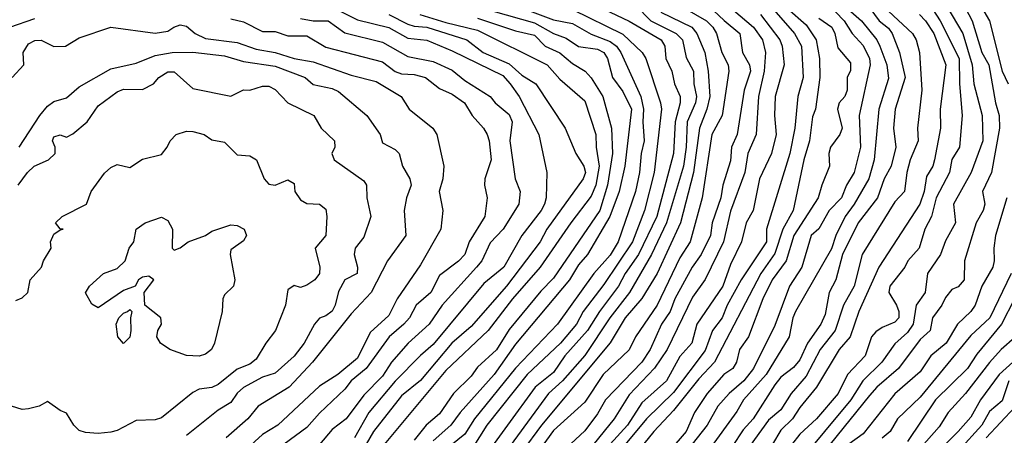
# Model space of a CAD drawing. Header units: metres. Extents: x -51132 to -49532, y -231222 to -229437.
# Tile 250 of 256: x -50975 to -50897, y -230317 to -230284. Entities that reach past the tile are written whole.
import ezdxf

# ---------------------------------------------------------------- set-up
doc = ezdxf.new("R2010")
doc.units = ezdxf.units.M
for name, color, linetype in [('CONTOUR_HALF', 8, 'Continuous'), ('CONTOUR_INDEX', 1, 'Continuous'), ('CONTOUR_INTER', 3, 'Continuous')]:
    doc.layers.add(name, color=color, linetype=linetype)

msp = doc.modelspace()

# ---------------------------------------------------------------- linework, layer by layer
at = {"layer": 'CONTOUR_HALF'}
for points, elevation in [([(-50920.767, -230281.259), (-50917.249, -230284.259), (-50916.553, -230285.259), (-50916.31, -230286.259), (-50916.398, -230287.759), (-50916.853, -230289.759), (-50917.032, -230292.759), (-50917.7, -230294.259), (-50917.943, -230295.759), (-50919.08, -230298.822), (-50919.617, -230301.259), (-50921.08, -230304.241), (-50922.08, -230305.641), (-50924.09, -230309.759), (-50925.08, -230311.249), (-50927.08, -230313.343), (-50928.267, -230315.259), (-50930.299, -230317.759)], 41.5), ([(-50940.08, -230282.372), (-50934.58, -230283.93), (-50933.08, -230284.767), (-50932.08, -230285.131), (-50931.08, -230285.8), (-50929.58, -230286.01), (-50929.095, -230286.259), (-50928.795, -230286.759), (-50928.391, -230288.259), (-50927.58, -230289.359), (-50926.894, -230290.759), (-50927.417, -230295.259), (-50927.888, -230297.259), (-50928.611, -230299.259), (-50930.394, -230302.259), (-50931.08, -230303.065), (-50931.805, -230304.259), (-50936.08, -230309.339), (-50937.751, -230311.759), (-50940.459, -230314.759), (-50941.198, -230315.759), (-50942.58, -230317.003)], 45.5), ([(-50926.58, -230282.52), (-50925.371, -230283.759), (-50923.378, -230284.759), (-50922.868, -230285.259), (-50922.58, -230286.655), (-50921.987, -230287.759), (-50921.979, -230288.759), (-50921.759, -230289.759), (-50921.853, -230290.259), (-50922.505, -230291.759), (-50922.585, -230293.759), (-50922.8, -230295.259), (-50924.129, -230299.759), (-50925.322, -230302.259), (-50927.069, -230305.259), (-50928.622, -230307.259), (-50930.58, -230310.237), (-50932.365, -230312.259), (-50933.459, -230313.259), (-50937.58, -230318.859)], 43.5), ([(-50923.588, -230282.259), (-50920.981, -230283.759), (-50920.469, -230284.259), (-50920.182, -230284.759), (-50919.766, -230286.259), (-50919.251, -230287.259), (-50919.193, -230287.759), (-50919.737, -230291.259), (-50920.553, -230292.759), (-50921.322, -230297.759), (-50922.267, -230301.259), (-50923.08, -230302.513), (-50924.863, -230306.259), (-50926.598, -230308.759), (-50927.08, -230309.802), (-50929.147, -230311.759), (-50930.58, -230313.937), (-50933.08, -230316.176), (-50934.941, -230318.759)], 42.5), ([(-50916.204, -230282.259), (-50914.02, -230284.759), (-50913.455, -230285.759), (-50913.33, -230288.259), (-50913.743, -230289.759), (-50913.99, -230292.259), (-50914.38, -230294.259), (-50916.218, -230300.259), (-50916.235, -230301.259), (-50918.229, -230304.259), (-50919.347, -230306.259), (-50919.736, -230307.259), (-50920.505, -230308.259), (-50921.08, -230309.852), (-50923.58, -230313.157), (-50925.711, -230315.259), (-50927.798, -230317.759)], 40.5), ([(-50910.58, -230282.132), (-50908.722, -230283.759), (-50907.507, -230285.259), (-50907.251, -230285.759), (-50906.709, -230287.259), (-50906.58, -230288.323), (-50907.342, -230290.759), (-50907.721, -230294.759), (-50908.146, -230296.259), (-50909.29, -230298.259), (-50910.013, -230299.259), (-50910.734, -230300.759), (-50911.08, -230301.798), (-50913.92, -230306.759), (-50914.14, -230307.259), (-50914.425, -230308.759), (-50916.248, -230311.759), (-50918.049, -230313.759), (-50918.58, -230314.678), (-50920.802, -230317.759)], 38.5), ([(-50950.58, -230282.685), (-50948.58, -230283.678), (-50946.08, -230284.29), (-50944.58, -230285.145), (-50943.08, -230285.288), (-50941.08, -230286.134), (-50937.08, -230288.082), (-50936.486, -230288.759), (-50935.787, -230289.759), (-50934.229, -230292.759), (-50933.598, -230295.759), (-50933.642, -230297.759), (-50933.781, -230298.259), (-50934.035, -230298.759), (-50935.58, -230300.739), (-50937.008, -230303.259), (-50938.58, -230304.541), (-50942.58, -230309.381), (-50943.58, -230310.232), (-50945.58, -230312.277), (-50947.672, -230314.759), (-50948.797, -230316.759)], 47.5), ([(-50943.632, -230283.259), (-50941.58, -230283.901), (-50939.08, -230284.495), (-50933.565, -230287.259), (-50932.58, -230288.374), (-50930.58, -230290.095), (-50929.711, -230292.759), (-50929.704, -230293.759), (-50929.459, -230295.259), (-50929.725, -230296.759), (-50930.08, -230297.638), (-50931.707, -230299.759), (-50934.113, -230303.259), (-50936.318, -230305.759), (-50938.236, -230308.259), (-50941.58, -230311.418), (-50946.58, -230317.435)], 46.5), ([(-50931.58, -230282.878), (-50927.58, -230284.833), (-50926.051, -230286.259), (-50925.78, -230286.759), (-50924.605, -230290.259), (-50924.54, -230290.759), (-50925.117, -230295.759), (-50925.861, -230298.759), (-50926.817, -230301.259), (-50929.08, -230304.633), (-50930.726, -230306.759), (-50931.254, -230307.759), (-50932.521, -230309.259), (-50935.155, -230311.759), (-50938.349, -230315.759), (-50940.08, -230318.518)], 44.5), ([(-50906.58, -230282.999), (-50904.689, -230284.759), (-50904.388, -230285.259), (-50904.125, -230286.259), (-50903.938, -230289.259), (-50904.273, -230292.259), (-50904.226, -230293.259), (-50904.854, -230294.759), (-50905.129, -230295.759), (-50905.322, -230297.259), (-50906.08, -230298.096), (-50908.665, -230302.259), (-50909.292, -230304.759), (-50910.128, -230306.259), (-50910.794, -230308.259), (-50911.991, -230309.759), (-50913.08, -230311.884), (-50914.283, -230313.259), (-50915.08, -230314.542), (-50916.08, -230315.352), (-50918.08, -230318.124)], 37.5), ([(-50903.08, -230282.88), (-50902.497, -230283.759), (-50900.99, -230286.759), (-50900.966, -230288.759), (-50900.75, -230291.259), (-50900.956, -230293.759), (-50901.58, -230294.745), (-50901.748, -230295.759), (-50902.8, -230297.759), (-50903.186, -230299.259), (-50903.715, -230300.259), (-50904.151, -230301.759), (-50905.06, -230302.759), (-50905.284, -230303.259), (-50906.477, -230304.759), (-50906.551, -230305.259), (-50905.949, -230306.259), (-50905.762, -230306.759), (-50905.759, -230307.259), (-50906.08, -230307.61), (-50907.08, -230308.015), (-50907.58, -230308.361), (-50907.921, -230308.759), (-50908.435, -230310.259), (-50909.825, -230311.759), (-50910.546, -230313.259), (-50912.285, -230315.259), (-50913.58, -230316.473), (-50915.58, -230319.005)], 36.5), ([(-50900.502, -230282.759), (-50899.965, -230283.759), (-50899.206, -230286.259), (-50898.651, -230287.259), (-50898.129, -230290.259), (-50897.829, -230291.259), (-50897.796, -230292.259), (-50898.439, -230295.759), (-50899.139, -230297.259), (-50898.959, -230298.259), (-50899.099, -230298.759), (-50899.649, -230299.759), (-50900.566, -230302.759), (-50900.606, -230304.259), (-50901.08, -230304.805), (-50901.58, -230305.031), (-50902.08, -230305.648), (-50902.352, -230306.259), (-50903.099, -230307.259), (-50903.287, -230308.259), (-50904.08, -230308.984), (-50905.784, -230311.259), (-50907.504, -230312.759), (-50908.08, -230313.411), (-50911.19, -230317.259)], 35.5), ([(-50976.072, -230284.259), (-50974.08, -230283.572)], 48.5), ([(-50958.58, -230283.599), (-50957.58, -230283.859), (-50956.08, -230284.602), (-50955.08, -230284.62), (-50954.08, -230284.96), (-50952.58, -230284.953), (-50951.08, -230285.853), (-50946.58, -230287.011), (-50945.58, -230287.775), (-50945.08, -230287.954), (-50944.08, -230288.015), (-50943.189, -230288.259), (-50942.08, -230289.124), (-50941.08, -230289.578), (-50940.108, -230290.259), (-50939.505, -230291.259), (-50938.599, -230292.259), (-50938.327, -230292.759), (-50938.163, -230293.259), (-50938.008, -230294.759), (-50938.494, -230296.259), (-50938.538, -230296.759), (-50938.324, -230297.759), (-50938.503, -230299.259), (-50939.748, -230301.259), (-50940.084, -230302.259), (-50940.58, -230302.78), (-50942.08, -230303.907), (-50942.775, -230305.259), (-50943.936, -230306.259), (-50944.461, -230307.259), (-50944.906, -230307.759), (-50946.071, -230308.759), (-50947.884, -230311.259), (-50949.08, -230312.237), (-50949.58, -230312.909), (-50951.58, -230314.811), (-50952.58, -230315.935), (-50954.371, -230317.259)], 48.5), ([(-50912.08, -230283.546), (-50911.056, -230284.259), (-50910.829, -230284.759), (-50910.58, -230285.915), (-50909.58, -230287.092), (-50909.58, -230287.683), (-50909.848, -230288.259), (-50909.853, -230289.259), (-50910.044, -230289.759), (-50910.477, -230290.259), (-50910.606, -230290.759), (-50910.23, -230292.259), (-50910.431, -230292.759), (-50911.177, -230293.759), (-50911.3, -230294.259), (-50911.233, -230295.259), (-50911.862, -230296.759), (-50912.128, -230297.759), (-50914.068, -230300.759), (-50914.678, -230302.759), (-50915.765, -230304.259), (-50916.526, -230305.759), (-50917.647, -230308.759), (-50918.349, -230309.759), (-50918.596, -230310.759), (-50918.882, -230311.259), (-50919.6, -230311.759), (-50920.908, -230313.259), (-50921.914, -230314.759), (-50922.58, -230316.243), (-50923.858, -230317.759)], 39.5), ([(-50975.336, -230293.759), (-50973.701, -230291.259), (-50973.08, -230290.52), (-50972.58, -230290.147), (-50971.58, -230289.852), (-50970.58, -230288.995), (-50968.08, -230287.566), (-50966.08, -230287.11), (-50964.58, -230286.5), (-50963.237, -230286.259)], 49.5), ([(-50963.237, -230286.259), (-50961.58, -230286.235), (-50959.08, -230286.546), (-50957.58, -230286.975), (-50955.08, -230287.342), (-50952.717, -230288.259), (-50952.08, -230288.808), (-50950.58, -230289.128), (-50950.08, -230289.359), (-50947.83, -230291.259), (-50946.781, -230292.759), (-50946.58, -230293.409), (-50945.58, -230293.948), (-50945.27, -230294.259), (-50945.002, -230295.259), (-50944.435, -230296.259), (-50944.327, -230296.759), (-50944.692, -230297.759), (-50944.888, -230298.759), (-50944.735, -230300.759), (-50946.196, -230302.759), (-50947.494, -230305.259), (-50949.08, -230306.938), (-50952.125, -230310.759), (-50953.973, -230312.759), (-50956.435, -230314.259), (-50957.243, -230315.259), (-50958.967, -230316.759)], 49.5), ([(-50962.9, -230292.759), (-50962.08, -230292.508), (-50961.58, -230292.516), (-50960.696, -230292.759), (-50960.08, -230293.173), (-50959.08, -230293.365), (-50958.08, -230294.364), (-50957.08, -230294.448), (-50956.553, -230294.759), (-50955.952, -230296.259), (-50955.58, -230296.681), (-50955.08, -230296.775), (-50954.08, -230296.355), (-50953.58, -230296.645), (-50953.513, -230297.259), (-50953.08, -230297.923), (-50952.58, -230298.229), (-50951.58, -230298.27), (-50951.08, -230298.661), (-50950.987, -230299.259), (-50951.074, -230300.759), (-50951.92, -230301.759), (-50951.55, -230303.259), (-50951.58, -230303.762), (-50951.936, -230304.259), (-50952.58, -230304.667), (-50953.08, -230304.856), (-50953.58, -230304.701), (-50954.08, -230305.043), (-50954.273, -230306.259), (-50955.042, -230308.259), (-50955.825, -230309.259), (-50956.58, -230310.544), (-50957.08, -230310.926), (-50958.08, -230311.335), (-50959.58, -230312.543), (-50960.08, -230312.762), (-50961.08, -230312.917), (-50961.58, -230313.172), (-50964.08, -230315.177), (-50964.58, -230315.344), (-50966.08, -230315.398), (-50967.58, -230316.177), (-50968.08, -230316.297), (-50969.08, -230316.407), (-50970.08, -230316.346), (-50970.58, -230316.184), (-50971, -230315.759), (-50971.58, -230314.805), (-50972.08, -230314.606), (-50973.08, -230313.869), (-50973.742, -230314.259), (-50974.58, -230314.464), (-50975.08, -230314.516), (-50975.942, -230314.259)], 50.5), ([(-50975.58, -230305.903), (-50975.08, -230305.692), (-50974.633, -230305.259), (-50974.463, -230304.259), (-50973.556, -230303.259), (-50973.394, -230302.759), (-50972.783, -230301.759), (-50972.851, -230301.259), (-50972.58, -230300.655), (-50972.08, -230300.294), (-50971.839, -230300.259), (-50972.08, -230300.222), (-50972.44, -230299.759), (-50971.923, -230299.259), (-50969.996, -230298.259), (-50969.621, -230297.259), (-50968.58, -230295.82), (-50968.08, -230295.358), (-50967.58, -230295.14), (-50966.58, -230295.381), (-50965.58, -230294.72), (-50964.08, -230294.347), (-50963.608, -230293.759), (-50963.384, -230293.259), (-50962.9, -230292.759)], 50.5), ([(-50896.888, -230303.759), (-50898.561, -230307.259), (-50900.08, -230308.673), (-50904.08, -230313.538), (-50905.861, -230315.259), (-50906.458, -230316.259), (-50907.08, -230316.77)], 34.5), ([(-50896.58, -230308.82), (-50897.668, -230309.759), (-50898.58, -230310.798), (-50900.485, -230313.259), (-50901.867, -230314.759), (-50902.58, -230315.876), (-50904.58, -230318.163)], 33.5), ([(-50897.057, -230312.259), (-50897.58, -230313.823), (-50898.58, -230314.669), (-50899.185, -230315.759), (-50901.02, -230317.759)], 32.5)]:
    msp.add_lwpolyline(points, dxfattribs=dict(at, elevation=elevation))
at = {"layer": 'CONTOUR_INDEX'}
for points, elevation in [([(-50899.744, -230281.759), (-50898.601, -230283.759), (-50897.58, -230287.751), (-50897.113, -230288.759)], 35), ([(-50937.08, -230282.185), (-50933.08, -230283.687), (-50931.58, -230283.988), (-50930.08, -230284.813), (-50928.58, -230285.412), (-50928.09, -230285.759), (-50927.736, -230286.259), (-50926.151, -230289.759), (-50925.954, -230290.759), (-50926.014, -230291.759), (-50925.898, -230293.259), (-50926.134, -230294.259), (-50926.268, -230295.759), (-50926.594, -230297.259), (-50927.956, -230301.259), (-50928.58, -230302.311), (-50929.87, -230303.759), (-50932.759, -230307.759), (-50936.08, -230311.247), (-50939.33, -230315.259), (-50940.08, -230316.457), (-50942.293, -230318.259)], 45), ([(-50914.58, -230282.766), (-50913.08, -230284.08), (-50912.298, -230285.259), (-50912.047, -230286.759), (-50912.003, -230288.259), (-50912.343, -230290.759), (-50912.58, -230291.354), (-50912.824, -230293.259), (-50913.27, -230294.759), (-50914.12, -230298.759), (-50914.935, -230300.259), (-50915.58, -230302.167), (-50916.662, -230303.759), (-50920.342, -230310.759), (-50921.58, -230312.1), (-50923.58, -230314.599), (-50925.148, -230316.259), (-50928.08, -230319.884)], 40), ([(-50964.291, -230288.259), (-50963.58, -230287.792), (-50963.08, -230287.808), (-50961.58, -230289.109), (-50958.58, -230289.727), (-50957.58, -230289.217), (-50957.08, -230289.244), (-50956.08, -230288.938), (-50955.58, -230288.941), (-50955.08, -230289.19), (-50954.08, -230290.259), (-50952.019, -230291.259), (-50951.445, -230292.259), (-50950.385, -230293.259), (-50950.373, -230293.759), (-50950.598, -230294.259), (-50950.422, -230294.759), (-50948.08, -230296.435), (-50947.845, -230296.759), (-50947.831, -230297.759), (-50947.528, -230299.259), (-50948.08, -230300.882), (-50948.75, -230301.759), (-50948.834, -230302.259), (-50948.574, -230303.259), (-50948.588, -230303.759), (-50949.58, -230304.267), (-50950.08, -230305.174), (-50950.335, -230306.259), (-50950.58, -230306.727), (-50951.08, -230307.108), (-50951.58, -230307.3), (-50951.98, -230307.759), (-50952.796, -230309.259), (-50953.58, -230310.294), (-50955.08, -230311.628), (-50956.08, -230311.967), (-50957.58, -230312.784), (-50958.08, -230313.233), (-50958.58, -230313.948), (-50959.58, -230314.575), (-50962.08, -230316.566)], 50), ([(-50975.408, -230296.759), (-50974.669, -230295.759), (-50974.125, -230295.259), (-50972.999, -230294.759), (-50972.474, -230294.259), (-50972.47, -230293.759), (-50972.695, -230293.259), (-50972.58, -230292.933), (-50972.08, -230292.781), (-50971.58, -230292.967), (-50971.08, -230292.716), (-50969.937, -230291.759), (-50969.08, -230290.498), (-50967.58, -230289.371), (-50967.08, -230289.18), (-50965.58, -230289.202), (-50964.697, -230288.759), (-50964.291, -230288.259)], 50), ([(-50897.228, -230297.759), (-50898.107, -230300.759), (-50898.24, -230301.759), (-50898.211, -230302.759), (-50898.334, -230303.259), (-50899.197, -230304.759), (-50899.735, -230306.259), (-50900.076, -230306.759), (-50901.12, -230307.759), (-50902.022, -230309.259), (-50903.223, -230310.259), (-50904.08, -230311.535), (-50906.08, -230313.284), (-50908.58, -230316.451), (-50909.715, -230317.259)], 35)]:
    msp.add_lwpolyline(points, dxfattribs=dict(at, elevation=elevation))
at = {"layer": 'CONTOUR_INTER'}
for points, elevation in [([(-50921.654, -230281.759), (-50919.58, -230283.749), (-50918.332, -230284.759), (-50918.128, -230286.259), (-50917.559, -230287.259), (-50917.493, -230287.759), (-50917.991, -230289.259), (-50918.546, -230292.759), (-50918.988, -230293.759), (-50919.08, -230294.846), (-50919.691, -230296.759), (-50919.825, -230297.759), (-50920.516, -230299.759), (-50920.667, -230300.759), (-50921.4, -230302.259), (-50922.106, -230303.259), (-50923.483, -230305.759), (-50923.851, -230306.759), (-50924.521, -230307.759), (-50925.436, -230309.759), (-50926.079, -230310.759), (-50928.958, -230313.759), (-50929.58, -230314.861), (-50930.58, -230316.203), (-50933.891, -230319.259)], 42), ([(-50912.08, -230281.655), (-50910.088, -230283.759), (-50909.447, -230284.759), (-50908.58, -230285.707), (-50908.075, -230286.759), (-50908.026, -230287.259), (-50908.899, -230291.259), (-50908.785, -230293.759), (-50909.292, -230295.759), (-50909.895, -230296.759), (-50910.29, -230297.759), (-50911.267, -230298.759), (-50912.08, -230300.213), (-50912.684, -230300.759), (-50913.427, -230303.259), (-50914.411, -230304.759), (-50915.58, -230307.871), (-50917.256, -230311.259), (-50918.028, -230312.259), (-50919.177, -230313.259), (-50920.076, -230314.259), (-50920.913, -230315.759), (-50922.882, -230318.259)], 39), ([(-50902.46, -230281.759), (-50900.689, -230284.759), (-50899.96, -230287.259), (-50899.836, -230288.759), (-50899.184, -230291.259), (-50899.118, -230293.259), (-50900.038, -230295.759), (-50901.436, -230298.259), (-50901.289, -230299.759), (-50902.08, -230301.159), (-50902.457, -230302.259), (-50903.486, -230303.759), (-50903.67, -230305.259), (-50904.396, -230306.259), (-50904.633, -230307.759), (-50905.08, -230308.412), (-50906.08, -230309.328), (-50907.093, -230310.759), (-50908.597, -230312.259), (-50909.561, -230313.759), (-50913.732, -230318.759)], 36), ([(-50908.419, -230282.259), (-50907.31, -230283.759), (-50906.58, -230284.354), (-50906.286, -230284.759), (-50905.709, -230286.259), (-50905.267, -230288.259), (-50906.051, -230290.759), (-50906.172, -230292.259), (-50906.001, -230293.759), (-50906.366, -230295.259), (-50906.912, -230296.259), (-50907.454, -230297.759), (-50908.969, -230299.759), (-50910.208, -230302.259), (-50910.752, -230304.259), (-50911.268, -230305.259), (-50911.58, -230306.988), (-50911.934, -230307.759), (-50912.985, -230309.259), (-50913.58, -230310.581), (-50914.08, -230311.199), (-50915.08, -230311.958), (-50915.58, -230312.575), (-50917.291, -230315.259), (-50918.08, -230316.122), (-50919.812, -230318.759)], 38), ([(-50946.094, -230283.259), (-50944.58, -230284.032), (-50944.08, -230284.197), (-50943.08, -230284.262), (-50939.914, -230285.259), (-50938.622, -230286.259), (-50936.58, -230287.172), (-50935.58, -230288.067), (-50934.477, -230288.759), (-50932.153, -230292.259), (-50931.303, -230294.259), (-50930.663, -230295.259), (-50930.55, -230295.759), (-50930.719, -230296.259), (-50933.584, -230300.259), (-50934.123, -230301.259), (-50936.793, -230304.759), (-50939.58, -230307.957), (-50941.102, -230309.259), (-50943.58, -230312.227), (-50945.08, -230313.429), (-50947.307, -230316.259), (-50947.878, -230317.259)], 47), ([(-50929.08, -230282.836), (-50927.08, -230283.801), (-50924.554, -230285.259), (-50924.275, -230285.759), (-50924.196, -230286.759), (-50923.719, -230287.759), (-50923.509, -230288.759), (-50923.066, -230289.759), (-50923.064, -230290.259), (-50923.446, -230291.759), (-50923.589, -230294.259), (-50924.907, -230299.259), (-50926.361, -230302.259), (-50927.393, -230303.759), (-50927.92, -230304.759), (-50929.428, -230306.759), (-50930.369, -230308.259), (-50932.18, -230310.259), (-50933.08, -230311.581), (-50934.523, -230312.759), (-50938.887, -230318.759)], 44), ([(-50924.58, -230283.07), (-50922.12, -230284.259), (-50921.728, -230284.759), (-50921.105, -230286.259), (-50920.827, -230287.759), (-50920.703, -230289.759), (-50920.947, -230290.759), (-50921.537, -230292.259), (-50922, -230295.759), (-50923.019, -230299.759), (-50924.867, -230303.759), (-50926.08, -230305.737), (-50927.415, -230307.259), (-50928.58, -230309.228), (-50934.019, -230315.759), (-50935.58, -230317.868)], 43), ([(-50916.699, -230283.259), (-50915.174, -230285.259), (-50914.977, -230285.759), (-50914.835, -230287.259), (-50915.546, -230289.759), (-50915.595, -230291.259), (-50915.455, -230292.759), (-50915.843, -230294.259), (-50916.773, -230296.259), (-50917.29, -230298.759), (-50917.837, -230299.759), (-50918.211, -230301.259), (-50919.08, -230303.055), (-50919.692, -230304.759), (-50921.729, -230307.759), (-50922.139, -230309.259), (-50923.08, -230310.323), (-50924.145, -230312.259), (-50926.08, -230313.997), (-50927.231, -230315.759), (-50928.58, -230317.259)], 41), ([(-50904.133, -230283.259), (-50903.648, -230283.759), (-50902.986, -230284.759), (-50902.049, -230287.259), (-50902.502, -230290.759), (-50902.457, -230292.259), (-50902.929, -230294.759), (-50903.08, -230295.259), (-50903.58, -230296.069), (-50903.76, -230297.259), (-50904.088, -230298.259), (-50907.338, -230303.259), (-50908.933, -230306.759), (-50909.601, -230308.759), (-50910.483, -230309.759), (-50912.265, -230312.759), (-50913.58, -230314.358), (-50914.163, -230315.259), (-50915.08, -230316.149), (-50915.746, -230317.259)], 37), ([(-50963.104, -230284.259), (-50962.58, -230284.093), (-50962.08, -230284.18), (-50961.41, -230284.759), (-50960.58, -230285.158), (-50958.08, -230285.485), (-50956.58, -230286.004), (-50955.08, -230286.271), (-50953.58, -230286.757), (-50952.08, -230287.002), (-50949.08, -230288.061), (-50947.08, -230288.565), (-50945.129, -230289.759), (-50944.481, -230290.759), (-50942.603, -230292.259), (-50942.301, -230292.759), (-50941.731, -230295.259), (-50941.81, -230296.259), (-50942.11, -230297.259), (-50941.824, -230298.759), (-50941.972, -230300.259), (-50943.58, -230303.083), (-50945.443, -230305.759), (-50946.08, -230307.082), (-50947.58, -230308.436), (-50948.58, -230310.447), (-50950.135, -230311.759), (-50951.58, -230312.678), (-50954.878, -230315.759), (-50956.08, -230316.487), (-50957.58, -230317.864)], 49), ([(-50953.08, -230283.581), (-50952.08, -230283.778), (-50950.899, -230283.759), (-50949.58, -230284.725), (-50946.58, -230285.452), (-50944.58, -230286.576), (-50942.58, -230286.993), (-50941.08, -230287.671), (-50940.08, -230288.489), (-50938.08, -230289.754), (-50937.673, -230290.259), (-50936.58, -230291.165), (-50936.348, -230291.759), (-50936.525, -230293.259), (-50936.093, -230296.259), (-50935.705, -230297.259), (-50935.81, -230298.259), (-50937.054, -230300.259), (-50938.08, -230301.325), (-50938.743, -230302.759), (-50939.15, -230303.259), (-50941.867, -230306.259), (-50942.907, -230307.759), (-50944.558, -230309.259), (-50945.882, -230310.759), (-50946.58, -230311.867), (-50948.08, -230313.368), (-50949.474, -230315.259), (-50950.58, -230316.107), (-50951.58, -230317.276)], 48), ([(-50939.08, -230283.554), (-50936.08, -230284.566), (-50934.58, -230284.914), (-50933.717, -230285.759), (-50932.58, -230286.298), (-50931.58, -230287.155), (-50930.565, -230287.759), (-50930.08, -230288.282), (-50929.161, -230289.759), (-50928.49, -230292.259), (-50928.399, -230294.259), (-50928.806, -230296.759), (-50929.407, -230298.759), (-50933.08, -230304.135), (-50934.08, -230305.163), (-50936.58, -230308.19), (-50937.58, -230309.794), (-50939.08, -230311.163), (-50939.58, -230311.89), (-50940.969, -230313.259), (-50942.08, -230314.85), (-50943.145, -230315.759), (-50944.08, -230316.951)], 46), ([(-50975.877, -230288.259), (-50974.944, -230287.259), (-50974.997, -230286.259), (-50974.58, -230285.587), (-50974.08, -230285.334), (-50973.58, -230285.305), (-50972.58, -230285.787), (-50971.653, -230285.759), (-50970.58, -230285.102), (-50968.08, -230284.268), (-50964.58, -230284.742), (-50963.58, -230284.59), (-50963.104, -230284.259)], 49), ([(-50965.35, -230299.759), (-50964.08, -230299.306), (-50963.58, -230299.563), (-50963.19, -230300.259), (-50963.227, -230301.759), (-50963.08, -230301.91), (-50962.58, -230301.713), (-50961.97, -230301.259), (-50960.581, -230300.759), (-50960.08, -230300.406), (-50958.58, -230299.917), (-50958.08, -230299.968), (-50957.536, -230300.259), (-50957.353, -230300.759), (-50957.58, -230301.166), (-50958.58, -230301.887), (-50958.644, -230302.259), (-50958.257, -230304.259), (-50958.387, -230304.759), (-50959.08, -230305.444), (-50959.212, -230305.759), (-50959.267, -230306.759), (-50959.872, -230309.259), (-50960.102, -230309.759), (-50960.58, -230310.127), (-50961.08, -230310.286), (-50962.08, -230310.235), (-50963.406, -230309.759), (-50964.143, -230309.259), (-50964.426, -230308.759), (-50964.366, -230308.259), (-50964.068, -230307.759), (-50964.118, -230307.259), (-50965.393, -230306.259), (-50965.445, -230305.259), (-50964.673, -230304.259), (-50965.08, -230303.972), (-50965.58, -230304.049), (-50965.879, -230304.259), (-50966.16, -230304.759), (-50967.08, -230305.106), (-50969.08, -230306.483), (-50969.58, -230306.186), (-50970.08, -230305.283), (-50969.759, -230304.759), (-50968.664, -230303.759), (-50967.58, -230303.367), (-50966.936, -230302.759), (-50966.637, -230301.759), (-50966.269, -230301.259), (-50966.073, -230300.259), (-50965.35, -230299.759)], 51), ([(-50893.524, -230299.759), (-50897.636, -230307.759), (-50899.58, -230310.129), (-50900.327, -230311.259), (-50902.866, -230313.759), (-50905.08, -230317.048)], 34), ([(-50966.768, -230306.759), (-50966.58, -230306.597), (-50966.419, -230306.759), (-50966.531, -230307.259), (-50966.487, -230308.259), (-50966.58, -230308.799), (-50967.08, -230309.292), (-50967.511, -230308.759), (-50967.661, -230307.759), (-50967.431, -230307.259), (-50967.08, -230306.881), (-50966.768, -230306.759)], 51), ([(-50895.651, -230309.759), (-50897.816, -230311.759), (-50899.309, -230313.759), (-50900.08, -230315.131), (-50901.069, -230316.259), (-50902.08, -230317.249)], 33), ([(-50896.58, -230314.319), (-50898.866, -230316.759)], 32)]:
    msp.add_lwpolyline(points, dxfattribs=dict(at, elevation=elevation))

doc.saveas('drawing.dxf')
